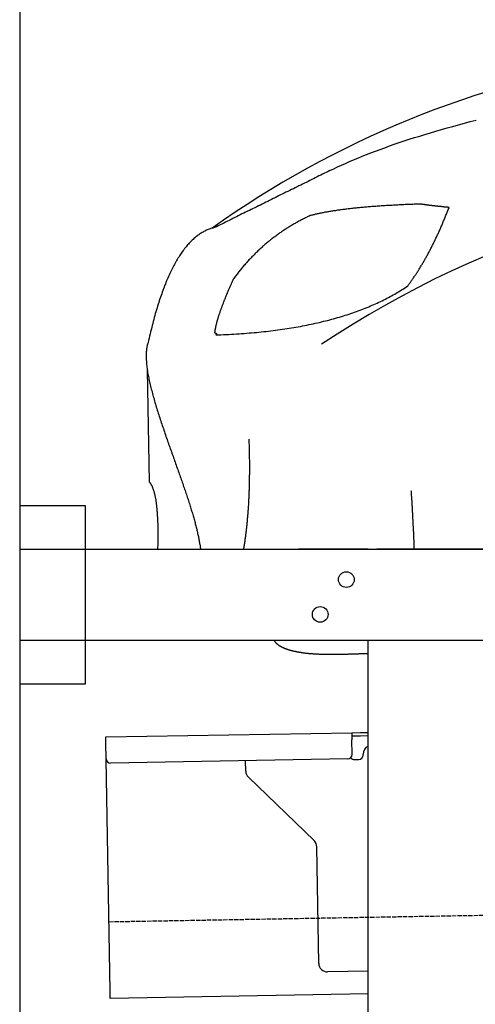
# Model space of a CAD drawing. Extents: x 1073 to 6773, y 6091 to 11516.
# Tile 41 of 65: x 1073 to 1596, y 9815 to 10946. Entities that reach past the tile are written whole.
import ezdxf

# ---------------------------------------------------------------- set-up
doc = ezdxf.new("R2010")
doc.units = 0
doc.linetypes.add('GEN3', pattern=[6.25, 5, -1.25])
doc.layers.get('0').update_dxf_attribs({"linetype": 'CONTINUOUS'})
doc.layers.add('3', color=6, linetype='GEN3')
doc.layers.add('CAR', color=10, linetype='CONTINUOUS')

msp = doc.modelspace()

# ---------------------------------------------------------------- linework, layer by layer
for p, q in [((1072.8, 11015.9), (1072.8, 6265.9)), ((1072.8, 10388), (1147.8, 10388)), ((1147.8, 10388), (1147.8, 10183)), ((1072.8, 10338), (1812.8, 10338)), ((1472.8, 10338), (1392.8, 10338)), ((1472.8, 10338), (1482.8, 10338)), ((1722.8, 10338), (1482.8, 10338)), ((1812.8, 10233), (1072.8, 10233)), ((1472.8, 8708), (1472.8, 10233)), ((1147.8, 10183), (1072.8, 10183)), ((1171.6, 10122.3), (1454, 10127.2)), ((1454, 10127.2), (1464, 10127.4)), ((1454, 10127.2), (1454.2, 10119.2)), ((1464, 10127.4), (1472.8, 10127.5)), ((1171.7, 10114.3), (1171.6, 10122.3)), ((1464.1, 10123.4), (1454.1, 10123.2)), ((1454.5, 10102.2), (1454.2, 10119.2)), ((1472.8, 10123.5), (1464.1, 10123.4)), ((1172, 10097.3), (1171.7, 10114.3)), ((1176.7, 9830.3), (1172, 10097.3)), ((1449.6, 10097.1), (1177.1, 10092.4)), ((1332.3, 10083.2), (1332.1, 10095.1)), ((1457.1, 10096.3), (1462.1, 10096.3)), ((1467, 10101.4), (1467, 10102.4)), ((1410.8, 10003.4), (1335.3, 10076.2)), ((1416.1, 9862.5), (1413.8, 9996.3)), ((1472.8, 9853.5), (1426.3, 9852.7)), ((1176.8, 9822.3), (1176.7, 9830.3)), ((1472.8, 9827.5), (1176.8, 9822.3))]:
    msp.add_line(p, q)
for centre in [(1447.8, 10303), (1417.8, 10263)]:
    msp.add_circle(centre, 9)
for centre, radius, start, end in [((1477, 10102.6), 10, 114.7874, 181), ((1177, 10097.4), 5, 181, 271), ((1449.5, 10102.1), 5, 271, 1), ((1457, 10101.3), 5, 214.2367, 271), ((1462, 10101.3), 5, 271, 1), ((1342.3, 10083.4), 10, 181, 226), ((1403.8, 9996.2), 10, 1, 46), ((1426.1, 9862.7), 10, 181, 271)]:
    msp.add_arc(centre, radius, start, end)
at = {"layer": '3'}
msp.add_line((1175.3, 9910.3), (6230.5, 9998.5), dxfattribs=at)
at = {"layer": 'CAR'}
msp.add_line((1219.3, 10543.5), (1221.6, 10415.2), dxfattribs=at)
for points in [[(1429, 10772.4, 0), (1433.3, 10774.5, 0), (1437.7, 10776.6, 0), (1442.2, 10778.7, 0), (1446.8, 10780.7, 0), (1451.4, 10782.8, 0), (1456.2, 10784.8, 0), (1461, 10786.8, 0), (1465.9, 10788.8, 0), (1470.9, 10790.8, 0), (1476, 10792.8, 0), (1481.2, 10794.8, 0), (1486.5, 10796.8, 0), (1491.9, 10798.7, 0), (1497.4, 10800.7, 0), (1502.9, 10802.6, 0), (1508.6, 10804.5, 0), (1514.3, 10806.5, 0), (1520.1, 10808.4, 0), (1526, 10810.3, 0), (1532, 10812.1, 0), (1538.1, 10814, 0), (1544.3, 10815.9, 0), (1550.6, 10817.7, 0), (1557, 10819.6, 0), (1563.4, 10821.4, 0), (1570, 10823.2, 0), (1576.6, 10825, 0), (1583.3, 10826.8, 0), (1590.1, 10828.6, 0), (1597, 10830.4, 0)], [(1429, 10772.4, 0), (1426.9, 10771.4, 0), (1424.8, 10770.3, 0), (1422.7, 10769.3, 0), (1420.6, 10768.3, 0), (1418.5, 10767.2, 0), (1416.4, 10766.2, 0), (1414.3, 10765.1, 0), (1412.2, 10764.1, 0), (1410.1, 10763.1, 0), (1408, 10762, 0), (1405.9, 10761, 0), (1403.8, 10760, 0), (1401.7, 10758.9, 0), (1399.6, 10757.9, 0), (1397.5, 10756.8, 0), (1395.4, 10755.8, 0), (1393.3, 10754.8, 0), (1391.2, 10753.7, 0), (1389.1, 10752.7, 0), (1387, 10751.6, 0), (1384.8, 10750.6, 0), (1382.8, 10749.6, 0), (1380.6, 10748.5, 0), (1378.5, 10747.5, 0), (1376.4, 10746.5, 0), (1374.3, 10745.4, 0), (1372.2, 10744.4, 0), (1370.1, 10743.3, 0), (1368, 10742.3, 0), (1365.9, 10741.3, 0), (1363.8, 10740.2, 0), (1361.7, 10739.2, 0), (1359.6, 10738.1, 0), (1357.5, 10737.1, 0), (1355.4, 10736.1, 0), (1353.3, 10735, 0), (1351.2, 10734, 0), (1349.1, 10732.9, 0), (1347, 10731.9, 0), (1344.9, 10730.9, 0), (1342.8, 10729.8, 0), (1340.7, 10728.8, 0), (1338.6, 10727.8, 0), (1336.5, 10726.7, 0), (1334.3, 10725.7, 0), (1332.2, 10724.6, 0), (1330.1, 10723.6, 0), (1328, 10722.6, 0), (1325.9, 10721.5, 0), (1323.8, 10720.5, 0), (1321.7, 10719.4, 0), (1319.6, 10718.4, 0), (1317.5, 10717.4, 0), (1315.4, 10716.3, 0), (1313.3, 10715.3, 0), (1311.2, 10714.3, 0), (1309.1, 10713.2, 0), (1307, 10712.2, 0), (1304.9, 10711.1, 0), (1302.8, 10710.1, 0), (1300.7, 10709.1, 0), (1298.6, 10708, 0), (1296.5, 10707, 0)], [(1533, 10733.9, 0), (1531.2, 10733.8, 0), (1529.4, 10733.8, 0), (1527.6, 10733.7, 0), (1525.8, 10733.7, 0), (1524.1, 10733.6, 0), (1522.3, 10733.5, 0), (1520.5, 10733.5, 0), (1518.8, 10733.4, 0), (1517.1, 10733.3, 0), (1515.4, 10733.3, 0), (1513.7, 10733.2, 0), (1512, 10733.1, 0), (1510.3, 10733, 0), (1508.6, 10733, 0), (1506.9, 10732.9, 0), (1505.3, 10732.8, 0), (1503.6, 10732.7, 0), (1502, 10732.6, 0), (1500.3, 10732.5, 0), (1498.7, 10732.4, 0), (1497.1, 10732.4, 0), (1495.5, 10732.3, 0), (1494, 10732.2, 0), (1492.4, 10732.1, 0), (1490.8, 10732, 0), (1489.2, 10731.9, 0), (1487.7, 10731.8, 0), (1486.2, 10731.7, 0), (1484.6, 10731.6, 0), (1483.1, 10731.5, 0), (1481.6, 10731.3, 0), (1480.1, 10731.2, 0), (1478.6, 10731.1, 0), (1477.2, 10731, 0), (1475.7, 10730.9, 0), (1474.2, 10730.8, 0), (1472.8, 10730.7, 0), (1471.4, 10730.5, 0), (1469.9, 10730.4, 0), (1468.5, 10730.3, 0), (1467.1, 10730.2, 0), (1465.7, 10730, 0), (1464.3, 10729.9, 0), (1463, 10729.8, 0), (1461.6, 10729.6, 0), (1460.2, 10729.5, 0), (1458.9, 10729.4, 0), (1457.6, 10729.2, 0), (1456.2, 10729.1, 0), (1454.9, 10729, 0), (1453.6, 10728.8, 0), (1452.3, 10728.7, 0), (1451.1, 10728.5, 0), (1449.8, 10728.4, 0), (1448.5, 10728.2, 0), (1447.3, 10728.1, 0), (1446, 10727.9, 0), (1444.8, 10727.8, 0), (1443.6, 10727.6, 0), (1442.4, 10727.4, 0), (1441.2, 10727.3, 0), (1440, 10727.1, 0), (1438.8, 10726.9, 0), (1437.6, 10726.8, 0), (1436.5, 10726.6, 0), (1435.3, 10726.4, 0), (1434.2, 10726.3, 0), (1433, 10726.1, 0), (1431.9, 10725.9, 0), (1430.8, 10725.7, 0), (1429.7, 10725.6, 0), (1428.6, 10725.4, 0), (1427.5, 10725.2, 0), (1426.5, 10725, 0), (1425.4, 10724.8, 0), (1424.3, 10724.7, 0), (1423.3, 10724.5, 0), (1422.3, 10724.3, 0), (1421.3, 10724.1, 0), (1420.3, 10723.9, 0), (1419.3, 10723.7, 0), (1418.3, 10723.5, 0), (1417.3, 10723.3, 0), (1416.3, 10723.1, 0), (1415.4, 10722.9, 0), (1414.4, 10722.7, 0), (1413.5, 10722.5, 0), (1412.5, 10722.3, 0), (1411.6, 10722.1, 0), (1410.7, 10721.8, 0), (1409.8, 10721.6, 0), (1408.9, 10721.4, 0), (1408.1, 10721.2, 0), (1407.2, 10721, 0), (1406.3, 10720.8, 0)], [(1518.3, 10640, 0), (1518.9, 10640.8, 0), (1519.5, 10641.5, 0), (1520, 10642.3, 0), (1520.6, 10643.1, 0), (1521.2, 10643.9, 0), (1521.7, 10644.7, 0), (1522.3, 10645.4, 0), (1522.8, 10646.2, 0), (1523.4, 10647, 0), (1523.9, 10647.8, 0), (1524.5, 10648.6, 0), (1525, 10649.4, 0), (1525.6, 10650.3, 0), (1526.1, 10651.1, 0), (1526.7, 10651.9, 0), (1527.2, 10652.7, 0), (1527.8, 10653.5, 0), (1528.3, 10654.4, 0), (1528.8, 10655.2, 0), (1529.4, 10656, 0), (1529.9, 10656.9, 0), (1530.5, 10657.7, 0), (1531, 10658.6, 0), (1531.5, 10659.4, 0), (1532.1, 10660.3, 0), (1532.6, 10661.2, 0), (1533.1, 10662, 0), (1533.6, 10662.9, 0), (1534.2, 10663.8, 0), (1534.7, 10664.6, 0), (1535.2, 10665.5, 0), (1535.7, 10666.4, 0), (1536.3, 10667.3, 0), (1536.8, 10668.2, 0), (1537.3, 10669.1, 0), (1537.8, 10670, 0), (1538.3, 10670.9, 0), (1538.8, 10671.8, 0), (1539.3, 10672.7, 0), (1539.9, 10673.6, 0), (1540.4, 10674.6, 0), (1540.9, 10675.5, 0), (1541.4, 10676.4, 0), (1541.9, 10677.3, 0), (1542.4, 10678.3, 0), (1542.9, 10679.2, 0), (1543.4, 10680.2, 0), (1543.9, 10681.1, 0), (1544.4, 10682.1, 0), (1544.9, 10683, 0), (1545.4, 10684, 0), (1545.9, 10685, 0), (1546.4, 10685.9, 0), (1546.8, 10686.9, 0), (1547.3, 10687.9, 0), (1547.8, 10688.8, 0), (1548.3, 10689.8, 0), (1548.8, 10690.8, 0), (1549.3, 10691.8, 0), (1549.8, 10692.8, 0), (1550.2, 10693.8, 0), (1550.7, 10694.8, 0), (1551.2, 10695.8, 0), (1551.7, 10696.8, 0), (1552.2, 10697.8, 0), (1552.6, 10698.9, 0), (1553.1, 10699.9, 0), (1553.6, 10700.9, 0), (1554, 10701.9, 0), (1554.5, 10703, 0), (1555, 10704, 0), (1555.4, 10705.1, 0), (1555.9, 10706.1, 0), (1556.4, 10707.2, 0), (1556.8, 10708.2, 0), (1557.3, 10709.3, 0), (1557.7, 10710.3, 0), (1558.2, 10711.4, 0), (1558.7, 10712.5, 0), (1559.1, 10713.5, 0), (1559.5, 10714.6, 0), (1560, 10715.7, 0), (1560.5, 10716.8, 0), (1560.9, 10717.9, 0), (1561.3, 10719, 0), (1561.8, 10720.1, 0), (1562.2, 10721.2, 0), (1562.7, 10722.3, 0), (1563.1, 10723.4, 0), (1563.5, 10724.5, 0), (1564, 10725.6, 0), (1564.4, 10726.7, 0), (1564.9, 10727.9, 0), (1565.3, 10729, 0), (1565.7, 10730.1, 0)], [(1565.7, 10730.1, 0), (1565.3, 10730.2, 0), (1565, 10730.2, 0), (1564.6, 10730.2, 0), (1564.2, 10730.3, 0), (1563.9, 10730.3, 0), (1563.5, 10730.3, 0), (1563.1, 10730.4, 0), (1562.8, 10730.4, 0), (1562.4, 10730.4, 0), (1562, 10730.5, 0), (1561.6, 10730.5, 0), (1561.3, 10730.5, 0), (1560.9, 10730.6, 0), (1560.5, 10730.6, 0), (1560.2, 10730.6, 0), (1559.8, 10730.7, 0), (1559.5, 10730.7, 0), (1559.1, 10730.7, 0), (1558.7, 10730.8, 0), (1558.4, 10730.8, 0), (1558, 10730.9, 0), (1557.6, 10730.9, 0), (1557.3, 10730.9, 0), (1556.9, 10731, 0), (1556.6, 10731, 0), (1556.2, 10731, 0), (1555.8, 10731.1, 0), (1555.5, 10731.1, 0), (1555.1, 10731.2, 0), (1554.8, 10731.2, 0), (1554.4, 10731.2, 0), (1554.1, 10731.3, 0), (1553.7, 10731.3, 0), (1553.3, 10731.3, 0), (1553, 10731.4, 0), (1552.7, 10731.4, 0), (1552.3, 10731.5, 0), (1552, 10731.5, 0), (1551.6, 10731.5, 0), (1551.2, 10731.6, 0), (1550.9, 10731.6, 0), (1550.5, 10731.6, 0), (1550.2, 10731.7, 0), (1549.9, 10731.7, 0), (1549.5, 10731.8, 0), (1549.2, 10731.8, 0), (1548.8, 10731.8, 0), (1548.5, 10731.9, 0), (1548.1, 10731.9, 0), (1547.8, 10732, 0), (1547.4, 10732, 0), (1547.1, 10732, 0), (1546.8, 10732.1, 0), (1546.4, 10732.1, 0), (1546.1, 10732.2, 0), (1545.7, 10732.2, 0), (1545.4, 10732.2, 0), (1545.1, 10732.3, 0), (1544.7, 10732.3, 0), (1544.4, 10732.4, 0), (1544, 10732.4, 0), (1543.7, 10732.5, 0), (1543.4, 10732.5, 0), (1543, 10732.5, 0), (1542.7, 10732.6, 0), (1542.4, 10732.6, 0), (1542, 10732.7, 0), (1541.7, 10732.7, 0), (1541.4, 10732.7, 0), (1541.1, 10732.8, 0), (1540.7, 10732.8, 0), (1540.4, 10732.9, 0), (1540.1, 10732.9, 0), (1539.7, 10733, 0), (1539.4, 10733, 0), (1539.1, 10733, 0), (1538.8, 10733.1, 0), (1538.4, 10733.1, 0), (1538.1, 10733.2, 0), (1537.8, 10733.2, 0), (1537.5, 10733.3, 0), (1537.1, 10733.3, 0), (1536.8, 10733.4, 0), (1536.5, 10733.4, 0), (1536.2, 10733.4, 0), (1535.9, 10733.5, 0), (1535.5, 10733.5, 0), (1535.2, 10733.6, 0), (1534.9, 10733.6, 0), (1534.6, 10733.7, 0), (1534.3, 10733.7, 0), (1534, 10733.8, 0), (1533.6, 10733.8, 0), (1533.3, 10733.8, 0), (1533, 10733.9, 0)], [(1406.3, 10720.8, 0), (1405.2, 10720.2, 0), (1404.1, 10719.7, 0), (1403, 10719.2, 0), (1401.9, 10718.6, 0), (1400.8, 10718.1, 0), (1399.7, 10717.6, 0), (1398.6, 10717, 0), (1397.5, 10716.4, 0), (1396.4, 10715.9, 0), (1395.3, 10715.3, 0), (1394.3, 10714.7, 0), (1393.2, 10714.2, 0), (1392.1, 10713.6, 0), (1391.1, 10713, 0), (1390, 10712.4, 0), (1388.9, 10711.8, 0), (1387.9, 10711.2, 0), (1386.8, 10710.6, 0), (1385.8, 10710, 0), (1384.8, 10709.3, 0), (1383.7, 10708.7, 0), (1382.7, 10708.1, 0), (1381.7, 10707.4, 0), (1380.6, 10706.8, 0), (1379.6, 10706.2, 0), (1378.6, 10705.5, 0), (1377.6, 10704.8, 0), (1376.6, 10704.2, 0), (1375.5, 10703.5, 0), (1374.5, 10702.8, 0), (1373.5, 10702.2, 0), (1372.6, 10701.5, 0), (1371.6, 10700.8, 0), (1370.6, 10700.1, 0), (1369.6, 10699.4, 0), (1368.6, 10698.7, 0), (1367.7, 10698, 0), (1366.7, 10697.3, 0), (1365.7, 10696.5, 0), (1364.8, 10695.8, 0), (1363.8, 10695.1, 0), (1362.8, 10694.3, 0), (1361.9, 10693.6, 0), (1360.9, 10692.8, 0), (1360, 10692.1, 0), (1359.1, 10691.3, 0), (1358.1, 10690.6, 0), (1357.2, 10689.8, 0), (1356.3, 10689, 0), (1355.3, 10688.2, 0), (1354.4, 10687.5, 0), (1353.5, 10686.7, 0), (1352.6, 10685.9, 0), (1351.7, 10685.1, 0), (1350.8, 10684.3, 0), (1349.9, 10683.5, 0), (1349, 10682.6, 0), (1348.1, 10681.8, 0), (1347.2, 10681, 0), (1346.3, 10680.2, 0), (1345.5, 10679.3, 0), (1344.6, 10678.5, 0), (1343.7, 10677.6, 0), (1342.8, 10676.8, 0), (1342, 10675.9, 0), (1341.1, 10675.1, 0), (1340.3, 10674.2, 0), (1339.4, 10673.3, 0), (1338.6, 10672.4, 0), (1337.7, 10671.5, 0), (1336.9, 10670.7, 0), (1336, 10669.8, 0), (1335.2, 10668.9, 0), (1334.4, 10667.9, 0), (1333.6, 10667, 0), (1332.7, 10666.1, 0), (1331.9, 10665.2, 0), (1331.1, 10664.3, 0), (1330.3, 10663.3, 0), (1329.5, 10662.4, 0), (1328.7, 10661.5, 0), (1327.9, 10660.5, 0), (1327.1, 10659.5, 0), (1326.3, 10658.6, 0), (1325.5, 10657.6, 0), (1324.8, 10656.7, 0), (1324, 10655.7, 0), (1323.2, 10654.7, 0), (1322.5, 10653.7, 0), (1321.7, 10652.7, 0), (1320.9, 10651.7, 0), (1320.2, 10650.7, 0), (1319.4, 10649.7, 0), (1318.7, 10648.7, 0), (1317.9, 10647.7, 0)], [(1296.5, 10707, 0), (1295.4, 10706.7, 0), (1294.4, 10706.5, 0), (1293.3, 10706.2, 0), (1292.3, 10705.8, 0), (1291.3, 10705.5, 0), (1290.3, 10705.1, 0), (1289.2, 10704.7, 0), (1288.2, 10704.3, 0), (1287.2, 10703.9, 0), (1286.2, 10703.4, 0), (1285.2, 10702.9, 0), (1284.2, 10702.4, 0), (1283.3, 10701.9, 0), (1282.3, 10701.3, 0), (1281.3, 10700.7, 0), (1280.3, 10700.1, 0), (1279.4, 10699.5, 0), (1278.4, 10698.8, 0), (1277.5, 10698.1, 0), (1276.5, 10697.4, 0), (1275.6, 10696.7, 0), (1274.6, 10695.9, 0), (1273.7, 10695.1, 0), (1272.8, 10694.3, 0), (1271.8, 10693.5, 0), (1270.9, 10692.6, 0), (1270, 10691.8, 0), (1269.1, 10690.9, 0), (1268.2, 10689.9, 0), (1267.3, 10689, 0), (1266.4, 10688, 0), (1265.5, 10687, 0), (1264.7, 10686, 0), (1263.8, 10684.9, 0), (1262.9, 10683.9, 0), (1262, 10682.8, 0), (1261.2, 10681.6, 0), (1260.3, 10680.5, 0), (1259.5, 10679.3, 0), (1258.7, 10678.1, 0), (1257.8, 10676.9, 0), (1257, 10675.7, 0), (1256.2, 10674.4, 0), (1255.3, 10673.1, 0), (1254.5, 10671.8, 0), (1253.7, 10670.4, 0), (1252.9, 10669.1, 0), (1252.1, 10667.7, 0), (1251.3, 10666.3, 0), (1250.5, 10664.8, 0), (1249.7, 10663.4, 0), (1248.9, 10661.9, 0), (1248.2, 10660.4, 0), (1247.4, 10658.8, 0), (1246.6, 10657.3, 0), (1245.9, 10655.7, 0), (1245.1, 10654.1, 0), (1244.3, 10652.5, 0), (1243.6, 10650.8, 0), (1242.9, 10649.1, 0), (1242.1, 10647.4, 0), (1241.4, 10645.7, 0), (1240.7, 10643.9, 0), (1240, 10642.2, 0), (1239.2, 10640.4, 0), (1238.5, 10638.5, 0), (1237.8, 10636.7, 0), (1237.1, 10634.8, 0), (1236.5, 10632.9, 0), (1235.8, 10631, 0), (1235.1, 10629, 0), (1234.4, 10627.1, 0), (1233.7, 10625.1, 0), (1233.1, 10623.1, 0), (1232.4, 10621, 0), (1231.8, 10618.9, 0), (1231.1, 10616.8, 0), (1230.5, 10614.7, 0), (1229.8, 10612.6, 0), (1229.2, 10610.4, 0), (1228.5, 10608.2, 0), (1227.9, 10606, 0), (1227.3, 10603.8, 0), (1226.7, 10601.5, 0), (1226.1, 10599.2, 0), (1225.5, 10596.9, 0), (1224.9, 10594.6, 0), (1224.3, 10592.2, 0), (1223.7, 10589.8, 0), (1223.1, 10587.4, 0), (1222.5, 10585, 0), (1222, 10582.5, 0), (1221.4, 10580.1, 0), (1220.8, 10577.5, 0), (1220.3, 10575, 0)], [(1317.9, 10647.7, 0), (1317.5, 10646.8, 0), (1317.1, 10645.9, 0), (1316.7, 10645, 0), (1316.3, 10644.1, 0), (1315.9, 10643.2, 0), (1315.5, 10642.3, 0), (1315.1, 10641.4, 0), (1314.7, 10640.5, 0), (1314.4, 10639.7, 0), (1314, 10638.8, 0), (1313.6, 10638, 0), (1313.2, 10637.1, 0), (1312.9, 10636.3, 0), (1312.5, 10635.4, 0), (1312.2, 10634.6, 0), (1311.8, 10633.8, 0), (1311.5, 10632.9, 0), (1311.1, 10632.1, 0), (1310.8, 10631.3, 0), (1310.4, 10630.5, 0), (1310.1, 10629.7, 0), (1309.8, 10628.9, 0), (1309.5, 10628.1, 0), (1309.1, 10627.3, 0), (1308.8, 10626.5, 0), (1308.5, 10625.8, 0), (1308.2, 10625, 0), (1307.9, 10624.2, 0), (1307.6, 10623.5, 0), (1307.3, 10622.7, 0), (1307, 10622, 0), (1306.7, 10621.3, 0), (1306.4, 10620.5, 0), (1306.2, 10619.8, 0), (1305.9, 10619.1, 0), (1305.6, 10618.4, 0), (1305.3, 10617.7, 0), (1305.1, 10616.9, 0), (1304.8, 10616.2, 0), (1304.5, 10615.6, 0), (1304.3, 10614.9, 0), (1304, 10614.2, 0), (1303.8, 10613.5, 0), (1303.6, 10612.8, 0), (1303.3, 10612.2, 0), (1303.1, 10611.5, 0), (1302.9, 10610.9, 0), (1302.6, 10610.2, 0), (1302.4, 10609.6, 0), (1302.2, 10608.9, 0), (1302, 10608.3, 0), (1301.8, 10607.7, 0), (1301.6, 10607, 0), (1301.4, 10606.4, 0), (1301.2, 10605.8, 0), (1301, 10605.2, 0), (1300.8, 10604.6, 0), (1300.6, 10604, 0), (1300.4, 10603.4, 0), (1300.2, 10602.9, 0), (1300.1, 10602.3, 0), (1299.9, 10601.7, 0), (1299.7, 10601.1, 0), (1299.6, 10600.6, 0), (1299.4, 10600, 0), (1299.3, 10599.5, 0), (1299.1, 10598.9, 0), (1299, 10598.4, 0), (1298.8, 10597.9, 0), (1298.7, 10597.3, 0), (1298.6, 10596.8, 0), (1298.4, 10596.3, 0), (1298.3, 10595.8, 0), (1298.2, 10595.3, 0), (1298.1, 10594.8, 0), (1298, 10594.3, 0), (1297.8, 10593.8, 0), (1297.7, 10593.3, 0), (1297.6, 10592.9, 0), (1297.5, 10592.4, 0), (1297.5, 10591.9, 0), (1297.4, 10591.5, 0), (1297.3, 10591, 0), (1297.2, 10590.6, 0), (1297.1, 10590.1, 0), (1297, 10589.7, 0), (1297, 10589.3, 0), (1296.9, 10588.8, 0), (1296.8, 10588.4, 0), (1296.8, 10588, 0), (1296.7, 10587.6, 0), (1296.7, 10587.2, 0), (1296.6, 10586.8, 0), (1296.6, 10586.4, 0), (1296.6, 10586, 0)], [(1297.9, 10583.8, 0), (1300.9, 10583.9, 0), (1303.9, 10584, 0), (1306.9, 10584.1, 0), (1309.9, 10584.2, 0), (1312.9, 10584.4, 0), (1315.8, 10584.6, 0), (1318.8, 10584.7, 0), (1321.7, 10584.9, 0), (1324.6, 10585.1, 0), (1327.5, 10585.3, 0), (1330.4, 10585.5, 0), (1333.3, 10585.7, 0), (1336.1, 10586, 0), (1339, 10586.2, 0), (1341.8, 10586.4, 0), (1344.6, 10586.7, 0), (1347.4, 10587, 0), (1350.2, 10587.3, 0), (1352.9, 10587.6, 0), (1355.7, 10587.9, 0), (1358.4, 10588.2, 0), (1361.1, 10588.5, 0), (1363.8, 10588.8, 0), (1366.5, 10589.2, 0), (1369.2, 10589.5, 0), (1371.8, 10589.9, 0), (1374.5, 10590.3, 0), (1377.1, 10590.7, 0), (1379.7, 10591, 0), (1382.3, 10591.5, 0), (1384.8, 10591.9, 0), (1387.4, 10592.3, 0), (1390, 10592.7, 0), (1392.5, 10593.2, 0), (1395, 10593.6, 0), (1397.5, 10594.1, 0), (1400, 10594.6, 0), (1402.5, 10595.1, 0), (1404.9, 10595.6, 0), (1407.4, 10596.1, 0), (1409.8, 10596.6, 0), (1412.2, 10597.1, 0), (1414.6, 10597.7, 0), (1417, 10598.2, 0), (1419.3, 10598.8, 0), (1421.7, 10599.4, 0), (1424, 10599.9, 0), (1426.4, 10600.5, 0), (1428.7, 10601.1, 0), (1431, 10601.7, 0), (1433.2, 10602.4, 0), (1435.5, 10603, 0), (1437.7, 10603.6, 0), (1440, 10604.3, 0), (1442.2, 10605, 0), (1444.4, 10605.6, 0), (1446.6, 10606.3, 0), (1448.7, 10607, 0), (1450.9, 10607.7, 0), (1453, 10608.4, 0), (1455.2, 10609.2, 0), (1457.3, 10609.9, 0), (1459.3, 10610.7, 0), (1461.4, 10611.4, 0), (1463.5, 10612.2, 0), (1465.5, 10613, 0), (1467.6, 10613.7, 0), (1469.6, 10614.5, 0), (1471.6, 10615.4, 0), (1473.6, 10616.2, 0), (1475.5, 10617, 0), (1477.5, 10617.8, 0), (1479.5, 10618.7, 0), (1481.4, 10619.6, 0), (1483.3, 10620.4, 0), (1485.2, 10621.3, 0), (1487.1, 10622.2, 0), (1488.9, 10623.1, 0), (1490.8, 10624, 0), (1492.6, 10624.9, 0), (1494.4, 10625.9, 0), (1496.2, 10626.8, 0), (1498, 10627.8, 0), (1499.8, 10628.7, 0), (1501.6, 10629.7, 0), (1503.3, 10630.7, 0), (1505, 10631.7, 0), (1506.8, 10632.7, 0), (1508.5, 10633.7, 0), (1510.1, 10634.7, 0), (1511.8, 10635.8, 0), (1513.5, 10636.8, 0), (1515.1, 10637.9, 0), (1516.7, 10638.9, 0), (1518.3, 10640, 0)], [(1296.6, 10586, 0), (1296.6, 10586, 0), (1296.7, 10586, 0), (1296.8, 10586, 0), (1296.8, 10586, 0), (1296.9, 10586, 0), (1297, 10586, 0), (1297, 10586, 0), (1297.1, 10586, 0), (1297.2, 10586, 0), (1297.2, 10586, 0), (1297.3, 10586, 0), (1297.3, 10586, 0), (1297.4, 10586, 0), (1297.4, 10586, 0), (1297.5, 10586, 0), (1297.5, 10585.9, 0), (1297.6, 10585.9, 0), (1297.6, 10585.9, 0), (1297.7, 10585.9, 0), (1297.7, 10585.9, 0), (1297.8, 10585.9, 0), (1297.8, 10585.9, 0), (1297.9, 10585.9, 0), (1297.9, 10585.9, 0), (1298, 10585.8, 0), (1298, 10585.8, 0), (1298, 10585.8, 0), (1298.1, 10585.8, 0), (1298.1, 10585.8, 0), (1298.2, 10585.8, 0), (1298.2, 10585.7, 0), (1298.2, 10585.7, 0), (1298.2, 10585.7, 0), (1298.3, 10585.7, 0), (1298.3, 10585.7, 0), (1298.3, 10585.7, 0), (1298.4, 10585.6, 0), (1298.4, 10585.6, 0), (1298.4, 10585.6, 0), (1298.4, 10585.6, 0), (1298.5, 10585.6, 0), (1298.5, 10585.5, 0), (1298.5, 10585.5, 0), (1298.5, 10585.5, 0), (1298.5, 10585.5, 0), (1298.5, 10585.5, 0), (1298.6, 10585.4, 0), (1298.6, 10585.4, 0), (1298.6, 10585.4, 0), (1298.6, 10585.4, 0), (1298.6, 10585.3, 0), (1298.6, 10585.3, 0), (1298.6, 10585.3, 0), (1298.6, 10585.3, 0), (1298.6, 10585.2, 0), (1298.7, 10585.2, 0), (1298.7, 10585.2, 0), (1298.7, 10585.1, 0), (1298.7, 10585.1, 0), (1298.7, 10585.1, 0), (1298.7, 10585.1, 0), (1298.7, 10585, 0), (1298.7, 10585, 0), (1298.6, 10585, 0), (1298.6, 10584.9, 0), (1298.6, 10584.9, 0), (1298.6, 10584.9, 0), (1298.6, 10584.8, 0), (1298.6, 10584.8, 0), (1298.6, 10584.8, 0), (1298.6, 10584.7, 0), (1298.6, 10584.7, 0), (1298.5, 10584.7, 0), (1298.5, 10584.6, 0), (1298.5, 10584.6, 0), (1298.5, 10584.5, 0), (1298.5, 10584.5, 0), (1298.4, 10584.5, 0), (1298.4, 10584.4, 0), (1298.4, 10584.4, 0), (1298.4, 10584.4, 0), (1298.3, 10584.3, 0), (1298.3, 10584.3, 0), (1298.3, 10584.2, 0), (1298.2, 10584.2, 0), (1298.2, 10584.2, 0), (1298.2, 10584.1, 0), (1298.2, 10584.1, 0), (1298.1, 10584, 0), (1298.1, 10584, 0), (1298, 10583.9, 0), (1298, 10583.9, 0), (1298, 10583.8, 0), (1297.9, 10583.8, 0), (1297.9, 10583.8, 0)], [(1220.3, 10575, 0), (1219.9, 10574.1, 0), (1219.6, 10573.1, 0), (1219.3, 10572.1, 0), (1219.1, 10571, 0), (1218.9, 10570, 0), (1218.7, 10568.9, 0), (1218.5, 10567.8, 0), (1218.3, 10566.6, 0), (1218.2, 10565.5, 0), (1218.1, 10564.3, 0), (1218.1, 10563.1, 0), (1218, 10561.8, 0), (1218, 10560.6, 0), (1218, 10559.3, 0), (1218, 10558, 0), (1218, 10556.7, 0), (1218.1, 10555.3, 0), (1218.2, 10553.9, 0), (1218.3, 10552.6, 0), (1218.4, 10551.1, 0), (1218.5, 10549.7, 0), (1218.7, 10548.3, 0), (1218.9, 10546.8, 0), (1219.1, 10545.3, 0), (1219.3, 10543.9, 0), (1219.5, 10542.4, 0), (1219.7, 10540.8, 0), (1220, 10539.3, 0), (1220.3, 10537.7, 0), (1220.6, 10536.2, 0), (1220.9, 10534.6, 0), (1221.2, 10533, 0), (1221.5, 10531.4, 0), (1221.9, 10529.8, 0), (1222.3, 10528.2, 0), (1222.7, 10526.5, 0), (1223, 10524.9, 0), (1223.4, 10523.2, 0), (1223.9, 10521.6, 0), (1224.3, 10519.9, 0), (1224.7, 10518.2, 0), (1225.2, 10516.5, 0), (1225.6, 10514.8, 0), (1226.1, 10513.1, 0), (1226.6, 10511.4, 0), (1227.1, 10509.6, 0), (1227.6, 10507.9, 0), (1228.1, 10506.2, 0), (1228.6, 10504.4, 0), (1229.1, 10502.7, 0), (1229.6, 10501, 0), (1230.2, 10499.2, 0), (1230.7, 10497.4, 0), (1231.3, 10495.7, 0), (1231.8, 10493.9, 0), (1232.4, 10492.2, 0), (1233, 10490.4, 0), (1233.5, 10488.6, 0), (1234.1, 10486.8, 0), (1234.7, 10485.1, 0), (1235.3, 10483.3, 0), (1235.9, 10481.5, 0), (1236.5, 10479.7, 0), (1237.1, 10478, 0), (1237.7, 10476.2, 0), (1238.3, 10474.4, 0), (1238.9, 10472.6, 0), (1239.5, 10470.9, 0), (1240.1, 10469.1, 0), (1240.7, 10467.3, 0), (1241.3, 10465.6, 0), (1242, 10463.8, 0), (1242.6, 10462, 0), (1243.2, 10460.3, 0), (1243.8, 10458.5, 0), (1244.4, 10456.8, 0), (1245, 10455, 0), (1245.7, 10453.3, 0), (1246.3, 10451.5, 0), (1246.9, 10449.8, 0), (1247.5, 10448.1, 0), (1248.1, 10446.3, 0), (1248.8, 10444.6, 0), (1249.4, 10442.9, 0), (1250, 10441.2, 0), (1250.6, 10439.5, 0), (1251.2, 10437.8, 0), (1251.8, 10436.1, 0), (1252.4, 10434.4, 0), (1253, 10432.7, 0), (1253.6, 10431, 0), (1254.2, 10429.4, 0), (1254.8, 10427.7, 0), (1255.4, 10426, 0), (1256, 10424.4, 0), (1256.5, 10422.8, 0), (1257.1, 10421.1, 0), (1257.7, 10419.5, 0), (1258.3, 10417.9, 0), (1258.8, 10416.3, 0), (1259.4, 10414.7, 0), (1260, 10413.1, 0), (1260.5, 10411.5, 0), (1261, 10409.9, 0), (1261.6, 10408.4, 0), (1262.1, 10406.8, 0), (1262.6, 10405.3, 0), (1263.2, 10403.7, 0), (1263.7, 10402.2, 0), (1264.2, 10400.7, 0), (1264.7, 10399.2, 0), (1265.2, 10397.7, 0), (1265.7, 10396.2, 0), (1266.2, 10394.7, 0), (1266.7, 10393.2, 0), (1267.1, 10391.8, 0), (1267.6, 10390.3, 0), (1268, 10388.9, 0), (1268.5, 10387.4, 0), (1268.9, 10386, 0), (1269.4, 10384.6, 0), (1269.8, 10383.2, 0), (1270.2, 10381.8, 0), (1270.7, 10380.4, 0), (1271.1, 10379.1, 0), (1271.5, 10377.7, 0), (1271.9, 10376.3, 0), (1272.2, 10375, 0), (1272.6, 10373.7, 0), (1273, 10372.3, 0), (1273.4, 10371, 0), (1273.7, 10369.7, 0), (1274.1, 10368.4, 0), (1274.4, 10367.1, 0), (1274.7, 10365.9, 0), (1275.1, 10364.6, 0), (1275.4, 10363.3, 0), (1275.7, 10362.1, 0), (1276, 10360.9, 0), (1276.3, 10359.6, 0), (1276.6, 10358.4, 0), (1276.9, 10357.2, 0), (1277.1, 10356, 0), (1277.4, 10354.8, 0), (1277.6, 10353.6, 0), (1277.9, 10352.5, 0), (1278.1, 10351.3, 0), (1278.4, 10350.2, 0), (1278.6, 10349, 0), (1278.8, 10347.9, 0), (1279, 10346.8, 0), (1279.2, 10345.6, 0), (1279.4, 10344.5, 0), (1279.6, 10343.4, 0), (1279.8, 10342.3, 0), (1279.9, 10341.2, 0), (1280.1, 10340.2, 0), (1280.2, 10339.1, 0), (1280.4, 10338, 0)], [(1330.1, 10338, 0), (1330.3, 10339.1, 0), (1330.5, 10340.3, 0), (1330.6, 10341.4, 0), (1330.8, 10342.5, 0), (1331, 10343.6, 0), (1331.2, 10344.8, 0), (1331.3, 10345.9, 0), (1331.5, 10347.1, 0), (1331.7, 10348.2, 0), (1331.8, 10349.4, 0), (1332, 10350.5, 0), (1332.1, 10351.7, 0), (1332.3, 10352.9, 0), (1332.5, 10354, 0), (1332.6, 10355.2, 0), (1332.7, 10356.4, 0), (1332.9, 10357.6, 0), (1333, 10358.8, 0), (1333.2, 10360, 0), (1333.3, 10361.2, 0), (1333.4, 10362.4, 0), (1333.6, 10363.6, 0), (1333.7, 10364.8, 0), (1333.8, 10366, 0), (1334, 10367.2, 0), (1334.1, 10368.5, 0), (1334.2, 10369.7, 0), (1334.3, 10370.9, 0), (1334.4, 10372.2, 0), (1334.5, 10373.4, 0), (1334.6, 10374.7, 0), (1334.8, 10375.9, 0), (1334.8, 10377.2, 0), (1335, 10378.5, 0), (1335, 10379.7, 0), (1335.2, 10381, 0), (1335.2, 10382.3, 0), (1335.3, 10383.6, 0), (1335.4, 10384.8, 0), (1335.5, 10386.1, 0), (1335.6, 10387.4, 0), (1335.7, 10388.7, 0), (1335.8, 10390, 0), (1335.8, 10391.3, 0), (1335.9, 10392.7, 0), (1336, 10394, 0), (1336, 10395.3, 0), (1336.1, 10396.6, 0), (1336.2, 10398, 0), (1336.2, 10399.3, 0), (1336.3, 10400.6, 0), (1336.3, 10402, 0), (1336.4, 10403.3, 0), (1336.4, 10404.7, 0), (1336.5, 10406, 0), (1336.5, 10407.4, 0), (1336.6, 10408.8, 0), (1336.6, 10410.1, 0), (1336.7, 10411.5, 0), (1336.7, 10412.9, 0), (1336.7, 10414.3, 0), (1336.7, 10415.7, 0), (1336.8, 10417.1, 0), (1336.8, 10418.5, 0), (1336.8, 10419.9, 0), (1336.8, 10421.3, 0), (1336.8, 10422.7, 0), (1336.9, 10424.1, 0), (1336.9, 10425.5, 0), (1336.9, 10427, 0), (1336.9, 10428.4, 0), (1336.9, 10429.8, 0), (1336.9, 10431.3, 0), (1336.9, 10432.7, 0), (1336.9, 10434.2, 0), (1336.9, 10435.6, 0), (1336.9, 10437.1, 0), (1336.9, 10438.5, 0), (1336.9, 10440, 0), (1336.8, 10441.5, 0), (1336.8, 10442.9, 0), (1336.8, 10444.4, 0), (1336.8, 10445.9, 0), (1336.8, 10447.4, 0), (1336.7, 10448.9, 0), (1336.7, 10450.4, 0), (1336.7, 10451.9, 0), (1336.6, 10453.4, 0), (1336.6, 10454.9, 0), (1336.5, 10456.4, 0), (1336.5, 10457.9, 0), (1336.4, 10459.5, 0), (1336.4, 10461, 0), (1336.3, 10462.5, 0), (1336.3, 10464.1, 0)], [(1221.6, 10415.2, 0), (1221.8, 10414.9, 0), (1222, 10414.6, 0), (1222.3, 10414.3, 0), (1222.5, 10414, 0), (1222.7, 10413.6, 0), (1223, 10413.3, 0), (1223.2, 10412.9, 0), (1223.4, 10412.6, 0), (1223.6, 10412.2, 0), (1223.8, 10411.8, 0), (1224, 10411.4, 0), (1224.3, 10411, 0), (1224.5, 10410.5, 0), (1224.7, 10410.1, 0), (1224.9, 10409.6, 0), (1225.1, 10409.2, 0), (1225.2, 10408.7, 0), (1225.4, 10408.2, 0), (1225.6, 10407.7, 0), (1225.8, 10407.2, 0), (1226, 10406.7, 0), (1226.2, 10406.2, 0), (1226.3, 10405.6, 0), (1226.5, 10405.1, 0), (1226.7, 10404.5, 0), (1226.8, 10404, 0), (1227, 10403.4, 0), (1227.2, 10402.8, 0), (1227.3, 10402.2, 0), (1227.5, 10401.6, 0), (1227.6, 10400.9, 0), (1227.8, 10400.3, 0), (1227.9, 10399.7, 0), (1228.1, 10399, 0), (1228.2, 10398.3, 0), (1228.3, 10397.7, 0), (1228.5, 10397, 0), (1228.6, 10396.3, 0), (1228.7, 10395.5, 0), (1228.9, 10394.8, 0), (1229, 10394.1, 0), (1229.1, 10393.3, 0), (1229.2, 10392.6, 0), (1229.3, 10391.8, 0), (1229.4, 10391, 0), (1229.5, 10390.2, 0), (1229.6, 10389.4, 0), (1229.7, 10388.6, 0), (1229.8, 10387.8, 0), (1229.9, 10387, 0), (1230, 10386.1, 0), (1230.1, 10385.3, 0), (1230.2, 10384.4, 0), (1230.3, 10383.5, 0), (1230.3, 10382.6, 0), (1230.4, 10381.7, 0), (1230.5, 10380.8, 0), (1230.6, 10379.9, 0), (1230.6, 10379, 0), (1230.7, 10378, 0), (1230.8, 10377.1, 0), (1230.8, 10376.1, 0), (1230.9, 10375.1, 0), (1230.9, 10374.1, 0), (1231, 10373.1, 0), (1231, 10372.1, 0), (1231.1, 10371.1, 0), (1231.1, 10370.1, 0), (1231.1, 10369, 0), (1231.2, 10368, 0), (1231.2, 10366.9, 0), (1231.2, 10365.8, 0), (1231.2, 10364.7, 0), (1231.3, 10363.6, 0), (1231.3, 10362.5, 0), (1231.3, 10361.4, 0), (1231.3, 10360.3, 0), (1231.3, 10359.1, 0), (1231.3, 10358, 0), (1231.3, 10356.8, 0), (1231.3, 10355.6, 0), (1231.3, 10354.5, 0), (1231.3, 10353.3, 0), (1231.3, 10352, 0), (1231.3, 10350.8, 0), (1231.3, 10349.6, 0), (1231.3, 10348.4, 0), (1231.3, 10347.1, 0), (1231.2, 10345.8, 0), (1231.2, 10344.6, 0), (1231.2, 10343.3, 0), (1231.2, 10342, 0), (1231.1, 10340.7, 0), (1231.1, 10339.4, 0), (1231, 10338, 0)], [(1525.8, 10338, 0), (1525.8, 10338.7, 0), (1525.8, 10339.3, 0), (1525.8, 10339.9, 0), (1525.8, 10340.6, 0), (1525.7, 10341.2, 0), (1525.7, 10341.8, 0), (1525.7, 10342.5, 0), (1525.7, 10343.1, 0), (1525.6, 10343.8, 0), (1525.6, 10344.4, 0), (1525.6, 10345.1, 0), (1525.6, 10345.7, 0), (1525.5, 10346.4, 0), (1525.5, 10347, 0), (1525.5, 10347.7, 0), (1525.5, 10348.3, 0), (1525.4, 10349, 0), (1525.4, 10349.6, 0), (1525.4, 10350.3, 0), (1525.3, 10351, 0), (1525.3, 10351.6, 0), (1525.3, 10352.3, 0), (1525.3, 10353, 0), (1525.2, 10353.6, 0), (1525.2, 10354.3, 0), (1525.2, 10355, 0), (1525.2, 10355.6, 0), (1525.1, 10356.3, 0), (1525.1, 10357, 0), (1525.1, 10357.7, 0), (1525, 10358.3, 0), (1525, 10359, 0), (1525, 10359.7, 0), (1524.9, 10360.4, 0), (1524.9, 10361.1, 0), (1524.9, 10361.8, 0), (1524.8, 10362.4, 0), (1524.8, 10363.1, 0), (1524.8, 10363.8, 0), (1524.7, 10364.5, 0), (1524.7, 10365.2, 0), (1524.7, 10365.9, 0), (1524.6, 10366.6, 0), (1524.6, 10367.3, 0), (1524.6, 10368, 0), (1524.5, 10368.7, 0), (1524.5, 10369.4, 0), (1524.5, 10370.1, 0), (1524.4, 10370.8, 0), (1524.4, 10371.5, 0), (1524.3, 10372.2, 0), (1524.3, 10372.9, 0), (1524.3, 10373.6, 0), (1524.2, 10374.3, 0), (1524.2, 10375.1, 0), (1524.2, 10375.8, 0), (1524.1, 10376.5, 0), (1524.1, 10377.2, 0), (1524, 10377.9, 0), (1524, 10378.6, 0), (1524, 10379.4, 0), (1523.9, 10380.1, 0), (1523.9, 10380.8, 0), (1523.8, 10381.5, 0), (1523.8, 10382.3, 0), (1523.8, 10383, 0), (1523.7, 10383.7, 0), (1523.7, 10384.5, 0), (1523.6, 10385.2, 0), (1523.6, 10385.9, 0), (1523.6, 10386.7, 0), (1523.5, 10387.4, 0), (1523.5, 10388.2, 0), (1523.4, 10388.9, 0), (1523.4, 10389.6, 0), (1523.3, 10390.4, 0), (1523.3, 10391.1, 0), (1523.2, 10391.9, 0), (1523.2, 10392.6, 0), (1523.2, 10393.4, 0), (1523.1, 10394.1, 0), (1523.1, 10394.9, 0), (1523, 10395.6, 0), (1523, 10396.4, 0), (1522.9, 10397.1, 0), (1522.9, 10397.9, 0), (1522.8, 10398.7, 0), (1522.8, 10399.4, 0), (1522.7, 10400.2, 0), (1522.7, 10401, 0), (1522.6, 10401.7, 0), (1522.6, 10402.5, 0), (1522.5, 10403.3, 0), (1522.5, 10404, 0), (1522.4, 10404.8, 0)], [(1472.6, 10217.9, 0), (1471.9, 10217.9, 0), (1471.1, 10217.9, 0), (1470.4, 10217.9, 0), (1469.7, 10217.8, 0), (1468.9, 10217.8, 0), (1468.2, 10217.8, 0), (1467.5, 10217.8, 0), (1466.7, 10217.7, 0), (1466, 10217.7, 0), (1465.2, 10217.7, 0), (1464.5, 10217.7, 0), (1463.8, 10217.6, 0), (1463, 10217.6, 0), (1462.3, 10217.6, 0), (1461.5, 10217.5, 0), (1460.8, 10217.5, 0), (1460, 10217.5, 0), (1459.3, 10217.5, 0), (1458.5, 10217.4, 0), (1457.8, 10217.4, 0), (1457, 10217.4, 0), (1456.2, 10217.4, 0), (1455.5, 10217.3, 0), (1454.7, 10217.3, 0), (1454, 10217.3, 0), (1453.2, 10217.3, 0), (1452.5, 10217.2, 0), (1451.7, 10217.2, 0), (1451, 10217.2, 0), (1450.2, 10217.2, 0), (1449.5, 10217.1, 0), (1448.7, 10217.1, 0), (1447.9, 10217.1, 0), (1447.2, 10217.1, 0), (1446.4, 10217.1, 0), (1445.7, 10217, 0), (1444.9, 10217, 0), (1444.2, 10217, 0), (1443.4, 10217, 0), (1442.7, 10217, 0), (1441.9, 10217, 0), (1441.2, 10216.9, 0), (1440.4, 10216.9, 0), (1439.7, 10216.9, 0), (1438.9, 10216.9, 0), (1438.2, 10216.9, 0), (1437.5, 10216.9, 0), (1436.7, 10216.9, 0), (1436, 10216.9, 0), (1435.2, 10216.9, 0), (1434.5, 10216.9, 0), (1433.8, 10216.9, 0), (1433, 10216.8, 0), (1432.3, 10216.8, 0), (1431.5, 10216.8, 0), (1430.8, 10216.8, 0), (1430.1, 10216.8, 0), (1429.4, 10216.9, 0), (1428.6, 10216.9, 0), (1427.9, 10216.9, 0), (1427.2, 10216.9, 0), (1426.5, 10216.9, 0), (1425.8, 10216.9, 0), (1425, 10216.9, 0), (1424.3, 10216.9, 0), (1423.6, 10216.9, 0), (1422.9, 10216.9, 0), (1422.2, 10217, 0), (1421.5, 10217, 0), (1420.8, 10217, 0), (1420.1, 10217, 0), (1419.4, 10217, 0), (1418.7, 10217.1, 0), (1418, 10217.1, 0), (1417.3, 10217.1, 0), (1416.7, 10217.1, 0), (1416, 10217.2, 0), (1415.3, 10217.2, 0), (1414.6, 10217.2, 0), (1414, 10217.3, 0), (1413.3, 10217.3, 0), (1412.6, 10217.3, 0), (1412, 10217.4, 0), (1411.3, 10217.4, 0), (1410.6, 10217.5, 0), (1410, 10217.5, 0), (1409.3, 10217.6, 0), (1408.7, 10217.6, 0), (1408, 10217.7, 0), (1407.4, 10217.7, 0), (1406.8, 10217.8, 0), (1406.1, 10217.8, 0), (1405.5, 10217.9, 0), (1404.9, 10217.9, 0), (1404.2, 10218, 0), (1403.6, 10218.1, 0), (1403, 10218.1, 0), (1402.4, 10218.2, 0), (1401.8, 10218.3, 0), (1401.2, 10218.3, 0), (1400.6, 10218.4, 0), (1400, 10218.5, 0), (1399.4, 10218.6, 0), (1398.8, 10218.6, 0), (1398.2, 10218.7, 0), (1397.6, 10218.8, 0), (1397, 10218.9, 0), (1396.4, 10219, 0), (1395.9, 10219.1, 0), (1395.3, 10219.1, 0), (1394.7, 10219.2, 0), (1394.2, 10219.3, 0), (1393.6, 10219.4, 0), (1393.1, 10219.5, 0), (1392.5, 10219.6, 0), (1392, 10219.7, 0), (1391.4, 10219.8, 0), (1390.9, 10219.9, 0), (1390.4, 10220, 0), (1389.8, 10220.1, 0), (1389.3, 10220.3, 0), (1388.8, 10220.4, 0), (1388.3, 10220.5, 0), (1387.8, 10220.6, 0), (1387.3, 10220.7, 0), (1386.8, 10220.8, 0), (1386.3, 10221, 0), (1385.8, 10221.1, 0), (1385.3, 10221.2, 0), (1384.8, 10221.3, 0), (1384.3, 10221.5, 0), (1383.8, 10221.6, 0), (1383.4, 10221.7, 0), (1382.9, 10221.9, 0), (1382.5, 10222, 0), (1382, 10222.1, 0), (1381.5, 10222.3, 0), (1381.1, 10222.4, 0), (1380.7, 10222.6, 0), (1380.2, 10222.7, 0), (1379.8, 10222.9, 0), (1379.3, 10223, 0), (1378.9, 10223.2, 0), (1378.5, 10223.3, 0), (1378.1, 10223.5, 0), (1377.7, 10223.6, 0), (1377.3, 10223.8, 0), (1376.9, 10224, 0), (1376.5, 10224.1, 0), (1376.1, 10224.3, 0), (1375.7, 10224.5, 0), (1375.3, 10224.6, 0), (1375, 10224.8, 0), (1374.6, 10225, 0), (1374.2, 10225.2, 0), (1373.9, 10225.4, 0), (1373.5, 10225.5, 0), (1373.2, 10225.7, 0), (1372.8, 10225.9, 0), (1372.5, 10226.1, 0), (1372.2, 10226.3, 0), (1371.8, 10226.5, 0), (1371.5, 10226.7, 0), (1371.2, 10226.9, 0), (1370.9, 10227.1, 0), (1370.6, 10227.3, 0), (1370.3, 10227.5, 0), (1370, 10227.7, 0), (1369.7, 10227.9, 0), (1369.5, 10228.1, 0), (1369.2, 10228.3, 0), (1368.9, 10228.5, 0), (1368.7, 10228.7, 0), (1368.4, 10228.9, 0), (1368.2, 10229.2, 0), (1367.9, 10229.4, 0), (1367.7, 10229.6, 0), (1367.5, 10229.8, 0), (1367.3, 10230.1, 0), (1367.1, 10230.3, 0), (1366.9, 10230.5, 0), (1366.7, 10230.8, 0), (1366.5, 10231, 0), (1366.3, 10231.3, 0), (1366.1, 10231.5, 0), (1366, 10231.7, 0), (1365.8, 10232, 0), (1365.7, 10232.2, 0), (1365.5, 10232.5, 0), (1365.4, 10232.8, 0), (1365.3, 10233, 0)]]:
    msp.add_polyline3d(points, dxfattribs=at)
for centre, radius, start, end in [((1944.3, 9791.8), 1122.3, 99.0395, 125.4377), ((2051.9, 9623.3), 1141.2, 89.2488, 123.6712)]:
    msp.add_arc(centre, radius, start, end, dxfattribs=at)

doc.saveas('drawing.dxf')
